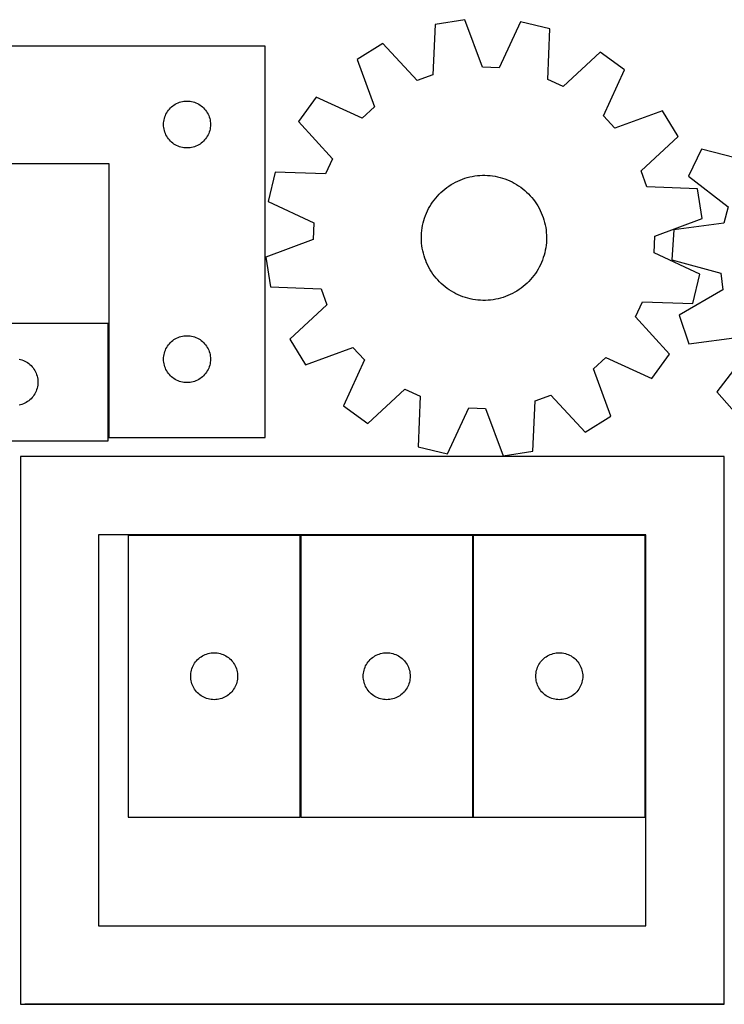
# Model space of a CAD drawing. Header units: millimetres. Extents: x 7 to 1243, y 7 to 2493.
# Tile 18 of 19: x 820 to 1091, y 2116 to 2493. Entities that reach past the tile are written whole.
import ezdxf

# ---------------------------------------------------------------- set-up
doc = ezdxf.new("R2010")
doc.units = ezdxf.units.MM
doc.layers.add('COMMON', color=5, linetype='CONTINUOUS', true_color=0x0000ff)
doc.layers.add('CUT', color=7, linetype='CONTINUOUS', true_color=0x000000)

msp = doc.modelspace()

# ---------------------------------------------------------------- linework, layer by layer
at = {"layer": 'COMMON'}
for p, q in [((854.46151, 2333.251528), (854.46151, 2376.930532)), ((928.06773, 2187.619774), (928.06773, 2295.619774)), ((994.267731, 2187.619774), (994.267731, 2295.619774)), ((1090.630058, 2115.786839), (822.310661, 2115.786839))]:
    msp.add_line(p, q, dxfattribs=at)
at = {"layer": 'CUT'}
for p, q in [((991.104564, 2493.458329), (979.709667, 2491.657831)), ((997.867046, 2475.300376), (991.104564, 2493.458329)), ((979.709667, 2491.657831), (978.875108, 2472.299475)), ((1012.470978, 2492.611007), (1004.291824, 2475.04559)), ((1023.687511, 2489.913812), (1012.470978, 2492.611007)), ((1022.986482, 2470.550161), (1023.687511, 2489.913812)), ((914.56151, 2483.251528), (734.56151, 2483.251528)), ((914.56151, 2333.251528), (914.56151, 2483.251528)), ((959.645418, 2484.264082), (949.806927, 2478.24)), ((972.841884, 2470.076211), (959.645418, 2484.264082)), ((949.806927, 2478.24), (956.444017, 2460.035839)), ((1043.103247, 2480.954416), (1028.8247, 2467.856114)), ((1052.433801, 2474.170152), (1043.103247, 2480.954416)), ((1004.291824, 2475.04559), (997.867046, 2475.300376)), ((1044.375986, 2456.548743), (1052.433801, 2474.170152)), ((978.875108, 2472.299475), (972.841884, 2470.076211)), ((1028.8247, 2467.856114), (1022.986482, 2470.550161)), ((934.099443, 2463.730811), (927.315179, 2454.400258)), ((951.720852, 2455.672996), (934.099443, 2463.730811)), ((877.078283, 2458.25166), (877.42133, 2458.730381)), ((877.42133, 2458.730381), (877.794951, 2459.185641)), ((877.794951, 2459.185641), (878.197549, 2459.615489)), ((878.197549, 2459.615489), (878.627397, 2460.018087)), ((878.627397, 2460.018087), (879.082657, 2460.391708)), ((879.082657, 2460.391708), (879.561378, 2460.734755)), ((879.561378, 2460.734755), (880.06151, 2461.045757)), ((880.06151, 2461.045757), (880.580911, 2461.323383)), ((880.580911, 2461.323383), (881.117359, 2461.566444)), ((881.117359, 2461.566444), (881.668555, 2461.773899)), ((881.668555, 2461.773899), (882.232138, 2461.944861)), ((882.232138, 2461.944861), (882.805697, 2462.078596)), ((882.805697, 2462.078596), (883.386774, 2462.174532)), ((883.386774, 2462.174532), (883.972882, 2462.232259)), ((883.972882, 2462.232259), (884.56151, 2462.251528)), ((884.56151, 2462.251528), (885.150138, 2462.232259)), ((885.150138, 2462.232259), (885.736245, 2462.174532)), ((885.736245, 2462.174532), (886.317323, 2462.078596)), ((886.317323, 2462.078596), (886.890881, 2461.944861)), ((886.890881, 2461.944861), (887.454465, 2461.773899)), ((887.454465, 2461.773899), (888.005661, 2461.566444)), ((888.005661, 2461.566444), (888.542108, 2461.323383)), ((888.542108, 2461.323383), (889.06151, 2461.045757)), ((889.06151, 2461.045757), (889.561642, 2460.734755)), ((889.561642, 2460.734755), (890.040363, 2460.391708)), ((890.040363, 2460.391708), (890.495622, 2460.018087)), ((890.495622, 2460.018087), (890.925471, 2459.615489)), ((890.925471, 2459.615489), (891.328068, 2459.185641)), ((891.328068, 2459.185641), (891.70169, 2458.730381)), ((891.70169, 2458.730381), (892.044736, 2458.25166)), ((956.444017, 2460.035839), (951.720852, 2455.672996)), ((875.638506, 2454.426264), (875.734442, 2455.007341)), ((875.734442, 2455.007341), (875.868177, 2455.5809)), ((875.868177, 2455.5809), (876.039139, 2456.144483)), ((876.039139, 2456.144483), (876.246594, 2456.695679)), ((876.246594, 2456.695679), (876.489655, 2457.232127)), ((876.489655, 2457.232127), (876.767281, 2457.751528)), ((876.767281, 2457.751528), (877.078283, 2458.25166)), ((892.044736, 2458.25166), (892.355738, 2457.751528)), ((892.355738, 2457.751528), (892.633364, 2457.232127)), ((892.633364, 2457.232127), (892.876426, 2456.695679)), ((892.876426, 2456.695679), (893.083881, 2456.144483)), ((893.083881, 2456.144483), (893.254842, 2455.5809)), ((893.254842, 2455.5809), (893.388577, 2455.007341)), ((893.388577, 2455.007341), (893.484513, 2454.426264)), ((1048.738829, 2451.825578), (1044.375986, 2456.548743)), ((1066.94299, 2458.462668), (1048.738829, 2451.825578)), ((1072.967072, 2448.624177), (1066.94299, 2458.462668)), ((875.56151, 2453.251528), (875.580779, 2453.840156)), ((875.580779, 2452.6629), (875.56151, 2453.251528)), ((875.580779, 2453.840156), (875.638506, 2454.426264)), ((875.638506, 2452.076793), (875.580779, 2452.6629)), ((875.734442, 2451.495715), (875.638506, 2452.076793)), ((875.868177, 2450.922157), (875.734442, 2451.495715)), ((893.388577, 2451.495715), (893.254842, 2450.922157)), ((893.484513, 2452.076793), (893.388577, 2451.495715)), ((893.484513, 2454.426264), (893.54224, 2453.840156)), ((893.54224, 2452.6629), (893.484513, 2452.076793)), ((893.54224, 2453.840156), (893.56151, 2453.251528)), ((893.56151, 2453.251528), (893.54224, 2452.6629)), ((927.315179, 2454.400258), (940.413481, 2440.12171)), ((876.039139, 2450.358573), (875.868177, 2450.922157)), ((876.246594, 2449.807377), (876.039139, 2450.358573)), ((876.489655, 2449.27093), (876.246594, 2449.807377)), ((876.767281, 2448.751528), (876.489655, 2449.27093)), ((877.078283, 2448.251396), (876.767281, 2448.751528)), ((877.42133, 2447.772675), (877.078283, 2448.251396)), ((877.794951, 2447.317416), (877.42133, 2447.772675)), ((878.197549, 2446.887567), (877.794951, 2447.317416)), ((891.328068, 2447.317416), (890.925471, 2446.887567)), ((891.70169, 2447.772675), (891.328068, 2447.317416)), ((892.044736, 2448.251396), (891.70169, 2447.772675)), ((892.355738, 2448.751528), (892.044736, 2448.251396)), ((892.633364, 2449.27093), (892.355738, 2448.751528)), ((892.876426, 2449.807377), (892.633364, 2449.27093)), ((893.083881, 2450.358573), (892.876426, 2449.807377)), ((893.254842, 2450.922157), (893.083881, 2450.358573)), ((1058.7792, 2435.427711), (1072.967072, 2448.624177)), ((878.627397, 2446.48497), (878.197549, 2446.887567)), ((879.082657, 2446.111348), (878.627397, 2446.48497)), ((879.561378, 2445.768302), (879.082657, 2446.111348)), ((880.06151, 2445.4573), (879.561378, 2445.768302)), ((880.580911, 2445.179674), (880.06151, 2445.4573)), ((881.117359, 2444.936613), (880.580911, 2445.179674)), ((881.668555, 2444.729157), (881.117359, 2444.936613)), ((882.232138, 2444.558196), (881.668555, 2444.729157)), ((882.805697, 2444.424461), (882.232138, 2444.558196)), ((883.386774, 2444.328525), (882.805697, 2444.424461)), ((883.972882, 2444.270798), (883.386774, 2444.328525)), ((884.56151, 2444.251528), (883.972882, 2444.270798)), ((885.150138, 2444.270798), (884.56151, 2444.251528)), ((885.736245, 2444.328525), (885.150138, 2444.270798)), ((886.317323, 2444.424461), (885.736245, 2444.328525)), ((886.890881, 2444.558196), (886.317323, 2444.424461)), ((887.454465, 2444.729157), (886.890881, 2444.558196)), ((888.005661, 2444.936613), (887.454465, 2444.729157)), ((888.542108, 2445.179674), (888.005661, 2444.936613)), ((889.06151, 2445.4573), (888.542108, 2445.179674)), ((889.561642, 2445.768302), (889.06151, 2445.4573)), ((890.040363, 2446.111348), (889.561642, 2445.768302)), ((890.495622, 2446.48497), (890.040363, 2446.111348)), ((890.925471, 2446.887567), (890.495622, 2446.48497)), ((1081.977023, 2443.817047), (1076.879972, 2433.467866)), ((1100.712847, 2438.876265), (1081.977023, 2443.817047)), ((940.413481, 2440.12171), (937.719434, 2434.283492)), ((734.56151, 2438.251528), (854.56151, 2438.251528)), ((854.56151, 2438.251528), (854.56151, 2333.251528)), ((918.355783, 2434.984521), (915.658588, 2423.767988)), ((937.719434, 2434.283492), (918.355783, 2434.984521)), ((989.318491, 2431.96328), (990.23081, 2432.318764)), ((990.23081, 2432.318764), (991.15687, 2432.636739)), ((991.15687, 2432.636739), (992.095129, 2432.916677)), ((992.095129, 2432.916677), (993.044025, 2433.158112)), ((993.044025, 2433.158112), (994.00198, 2433.360642)), ((994.00198, 2433.360642), (994.967398, 2433.52393)), ((994.967398, 2433.52393), (995.938673, 2433.647704)), ((995.938673, 2433.647704), (996.914188, 2433.731758)), ((996.914188, 2433.731758), (997.89232, 2433.775951)), ((997.89232, 2433.775951), (998.871441, 2433.780212)), ((998.871441, 2433.780212), (999.84992, 2433.744532)), ((999.84992, 2433.744532), (1000.82613, 2433.668971)), ((1000.82613, 2433.668971), (1001.798445, 2433.553655)), ((1001.798445, 2433.553655), (1002.765248, 2433.398775)), ((1002.765248, 2433.398775), (1003.724929, 2433.20459)), ((1003.724929, 2433.20459), (1004.67589, 2432.971422)), ((1004.67589, 2432.971422), (1005.61655, 2432.69966)), ((1005.61655, 2432.69966), (1006.545342, 2432.389756)), ((1006.545342, 2432.389756), (1007.460721, 2432.042225)), ((1061.002465, 2429.394487), (1058.7792, 2435.427711)), ((1076.879972, 2433.467866), (1092.217564, 2421.627228)), ((982.690858, 2427.852731), (983.441029, 2428.481967)), ((983.441029, 2428.481967), (984.216242, 2429.080081)), ((984.216242, 2429.080081), (985.015206, 2429.646078)), ((985.015206, 2429.646078), (985.836591, 2430.179014)), ((985.836591, 2430.179014), (986.67903, 2430.678004)), ((986.67903, 2430.678004), (987.541122, 2431.142217)), ((987.541122, 2431.142217), (988.42143, 2431.570881)), ((988.42143, 2431.570881), (989.318491, 2431.96328)), ((1007.460721, 2432.042225), (1008.361162, 2431.657647)), ((1008.361162, 2431.657647), (1009.245168, 2431.236661)), ((1009.245168, 2431.236661), (1010.111266, 2430.779969)), ((1010.111266, 2430.779969), (1010.958016, 2430.288329)), ((1010.958016, 2430.288329), (1011.784008, 2429.762561)), ((1011.784008, 2429.762561), (1012.587868, 2429.203539)), ((1012.587868, 2429.203539), (1013.368256, 2428.612194)), ((1013.368256, 2428.612194), (1014.123875, 2427.98951)), ((1080.36082, 2428.559928), (1061.002465, 2429.394487)), ((1082.161319, 2417.165031), (1080.36082, 2428.559928)), ((979.357749, 2424.278088), (979.964889, 2425.046252)), ((979.964889, 2425.046252), (980.602857, 2425.789012)), ((980.602857, 2425.789012), (981.27059, 2426.505132)), ((981.27059, 2426.505132), (981.966976, 2427.19342)), ((981.966976, 2427.19342), (982.690858, 2427.852731)), ((1014.123875, 2427.98951), (1014.853467, 2427.336524)), ((1014.853467, 2427.336524), (1015.555818, 2426.654322)), ((1015.555818, 2426.654322), (1016.229757, 2425.944041)), ((1016.229757, 2425.944041), (1016.874165, 2425.206861)), ((1016.874165, 2425.206861), (1017.487968, 2424.44401)), ((915.658588, 2423.767988), (933.224005, 2415.588834)), ((976.817932, 2420.102322), (977.256863, 2420.977557)), ((977.256863, 2420.977557), (977.731128, 2421.834159)), ((977.731128, 2421.834159), (978.239938, 2422.670704)), ((978.239938, 2422.670704), (978.782446, 2423.4858)), ((978.782446, 2423.4858), (979.357749, 2424.278088)), ((1017.487968, 2424.44401), (1018.070144, 2423.656758)), ((1018.070144, 2423.656758), (1018.619725, 2422.846415)), ((1018.619725, 2422.846415), (1019.135796, 2422.014329)), ((1019.135796, 2422.014329), (1019.617497, 2421.161887)), ((1019.617497, 2421.161887), (1020.064028, 2420.290505)), ((1092.217564, 2421.627228), (1090.556589, 2415.415638)), ((975.429257, 2416.444617), (975.72015, 2417.379537)), ((975.72015, 2417.379537), (976.048936, 2418.301814)), ((976.048936, 2418.301814), (976.415066, 2419.209913)), ((976.415066, 2419.209913), (976.817932, 2420.102322)), ((1020.064028, 2420.290505), (1020.474645, 2419.401636)), ((1020.474645, 2419.401636), (1020.848665, 2418.496758)), ((1020.848665, 2418.496758), (1021.185464, 2417.577377)), ((1021.185464, 2417.577377), (1021.484483, 2416.645023)), ((1064.003366, 2410.402549), (1082.161319, 2417.165031)), ((933.224005, 2415.588834), (932.969219, 2409.164056)), ((974.653323, 2412.609886), (974.788449, 2413.579647)), ((974.788449, 2413.579647), (974.963018, 2414.543089)), ((974.963018, 2414.543089), (975.176739, 2415.498609)), ((975.176739, 2415.498609), (975.429257, 2416.444617)), ((1021.484483, 2416.645023), (1021.745224, 2415.701249)), ((1021.745224, 2415.701249), (1021.967253, 2414.747626)), ((1021.967253, 2414.747626), (1022.1502, 2413.785739)), ((1022.1502, 2413.785739), (1022.29376, 2412.817191)), ((1090.556589, 2415.415638), (1071.35619, 2412.810436)), ((974.48652, 2409.678869), (974.502232, 2410.657873)), ((974.510752, 2408.700039), (974.48652, 2409.678869)), ((974.502232, 2410.657873), (974.557864, 2411.635421)), ((974.557864, 2411.635421), (974.653323, 2412.609886)), ((1022.29376, 2412.817191), (1022.397696, 2411.843593)), ((1022.397696, 2411.843593), (1022.461833, 2410.866566)), ((1022.461833, 2410.866566), (1022.486065, 2409.887736)), ((1022.486065, 2409.887736), (1022.470352, 2408.908733)), ((1063.74858, 2403.977771), (1064.003366, 2410.402549)), ((1071.35619, 2412.810436), (1070.607589, 2401.298483)), ((932.969219, 2409.164056), (914.811266, 2402.401574)), ((974.574889, 2407.723012), (974.510752, 2408.700039)), ((974.678825, 2406.749414), (974.574889, 2407.723012)), ((974.822385, 2405.780866), (974.678825, 2406.749414)), ((975.005332, 2404.81898), (974.822385, 2405.780866)), ((1022.184135, 2405.986958), (1022.009567, 2405.023516)), ((1022.319262, 2406.956719), (1022.184135, 2405.986958)), ((1022.41472, 2407.931185), (1022.319262, 2406.956719)), ((1022.470352, 2408.908733), (1022.41472, 2407.931185)), ((914.811266, 2402.401574), (916.611764, 2391.006677)), ((975.227361, 2403.865356), (975.005332, 2404.81898)), ((975.488101, 2402.921582), (975.227361, 2403.865356)), ((975.78712, 2401.989229), (975.488101, 2402.921582)), ((1021.252434, 2402.187068), (1020.923649, 2401.264791)), ((1021.543328, 2403.121989), (1021.252434, 2402.187068)), ((1021.795846, 2404.067996), (1021.543328, 2403.121989)), ((1022.009567, 2405.023516), (1021.795846, 2404.067996)), ((1081.313996, 2395.798617), (1063.74858, 2403.977771)), ((976.12392, 2401.069848), (975.78712, 2401.989229)), ((976.497939, 2400.164969), (976.12392, 2401.069848)), ((976.908556, 2399.2761), (976.497939, 2400.164969)), ((977.355087, 2398.404719), (976.908556, 2399.2761)), ((977.836789, 2397.552276), (977.355087, 2398.404719)), ((1019.715722, 2398.589049), (1019.241457, 2397.732446)), ((1020.154653, 2399.464283), (1019.715722, 2398.589049)), ((1020.557518, 2400.356692), (1020.154653, 2399.464283)), ((1020.923649, 2401.264791), (1020.557518, 2400.356692)), ((1070.607589, 2401.298483), (1089.308891, 2396.228602)), ((978.35286, 2396.720191), (977.836789, 2397.552276)), ((978.902441, 2395.909848), (978.35286, 2396.720191)), ((979.484617, 2395.122595), (978.902441, 2395.909848)), ((980.09842, 2394.359745), (979.484617, 2395.122595)), ((1017.007696, 2394.520353), (1016.369728, 2393.777593)), ((1017.614836, 2395.288517), (1017.007696, 2394.520353)), ((1018.190139, 2396.080806), (1017.614836, 2395.288517)), ((1018.732647, 2396.895901), (1018.190139, 2396.080806)), ((1019.241457, 2397.732446), (1018.732647, 2396.895901)), ((1078.616802, 2384.582084), (1081.313996, 2395.798617)), ((1089.308891, 2396.228602), (1090.151423, 2389.854213)), ((916.611764, 2391.006677), (935.97012, 2390.172118)), ((980.742827, 2393.622565), (980.09842, 2394.359745)), ((981.416767, 2392.912283), (980.742827, 2393.622565)), ((982.119117, 2392.230081), (981.416767, 2392.912283)), ((982.848709, 2391.577095), (982.119117, 2392.230081)), ((983.604328, 2390.954411), (982.848709, 2391.577095)), ((984.384717, 2390.363067), (983.604328, 2390.954411)), ((1013.531555, 2391.084638), (1012.756343, 2390.486524)), ((1014.281727, 2391.713874), (1013.531555, 2391.084638)), ((1015.005608, 2392.373185), (1014.281727, 2391.713874)), ((1015.701995, 2393.061473), (1015.005608, 2392.373185)), ((1016.369728, 2393.777593), (1015.701995, 2393.061473)), ((935.97012, 2390.172118), (938.193384, 2384.138895)), ((985.188576, 2389.804045), (984.384717, 2390.363067)), ((986.014568, 2389.278276), (985.188576, 2389.804045)), ((986.861318, 2388.786637), (986.014568, 2389.278276)), ((987.727417, 2388.329944), (986.861318, 2388.786637)), ((988.611423, 2387.908958), (987.727417, 2388.329944)), ((989.511864, 2387.52438), (988.611423, 2387.908958)), ((990.427243, 2387.17685), (989.511864, 2387.52438)), ((991.356035, 2386.866946), (990.427243, 2387.17685)), ((1005.815715, 2386.929866), (1004.877456, 2386.649928)), ((1006.741775, 2387.247841), (1005.815715, 2386.929866)), ((1007.654094, 2387.603325), (1006.741775, 2387.247841)), ((1008.551154, 2387.995725), (1007.654094, 2387.603325)), ((1009.431463, 2388.424388), (1008.551154, 2387.995725)), ((1010.293554, 2388.888601), (1009.431463, 2388.424388)), ((1011.135994, 2389.387591), (1010.293554, 2388.888601)), ((1011.957379, 2389.920528), (1011.135994, 2389.387591)), ((1012.756343, 2390.486524), (1011.957379, 2389.920528)), ((1090.151423, 2389.854213), (1073.409535, 2380.099645)), ((938.193384, 2384.138895), (924.005513, 2370.942428)), ((992.296694, 2386.595183), (991.356035, 2386.866946)), ((993.247656, 2386.362016), (992.296694, 2386.595183)), ((994.207337, 2386.16783), (993.247656, 2386.362016)), ((995.174139, 2386.012951), (994.207337, 2386.16783)), ((996.146455, 2385.897634), (995.174139, 2386.012951)), ((997.122665, 2385.822073), (996.146455, 2385.897634)), ((998.101144, 2385.786393), (997.122665, 2385.822073)), ((999.080265, 2385.790654), (998.101144, 2385.786393)), ((1000.058396, 2385.834848), (999.080265, 2385.790654)), ((1001.033912, 2385.918902), (1000.058396, 2385.834848)), ((1002.005187, 2386.042675), (1001.033912, 2385.918902)), ((1002.970605, 2386.205963), (1002.005187, 2386.042675)), ((1003.928559, 2386.408493), (1002.970605, 2386.205963)), ((1004.877456, 2386.649928), (1003.928559, 2386.408493)), ((1056.559104, 2379.444895), (1059.253151, 2385.283113)), ((1059.253151, 2385.283113), (1078.616802, 2384.582084)), ((1069.657405, 2365.166348), (1056.559104, 2379.444895)), ((1073.409535, 2380.099645), (1077.123352, 2369.17751)), ((854.361509, 2376.930532), (734.361509, 2376.930532)), ((854.361509, 2331.930532), (854.361509, 2376.930532)), ((881.668555, 2371.773899), (882.232138, 2371.944861)), ((882.232138, 2371.944861), (882.805697, 2372.078596)), ((882.805697, 2372.078596), (883.386774, 2372.174532)), ((883.386774, 2372.174532), (883.972882, 2372.232259)), ((883.972882, 2372.232259), (884.56151, 2372.251528)), ((884.56151, 2372.251528), (885.150138, 2372.232259)), ((885.150138, 2372.232259), (885.736245, 2372.174532)), ((885.736245, 2372.174532), (886.317323, 2372.078596)), ((886.317323, 2372.078596), (886.890881, 2371.944861)), ((886.890881, 2371.944861), (887.454465, 2371.773899)), ((876.767281, 2367.751528), (877.078283, 2368.25166)), ((877.078283, 2368.25166), (877.42133, 2368.730381)), ((877.42133, 2368.730381), (877.794951, 2369.185641)), ((877.794951, 2369.185641), (878.197549, 2369.615489)), ((878.197549, 2369.615489), (878.627397, 2370.018087)), ((878.627397, 2370.018087), (879.082657, 2370.391708)), ((879.082657, 2370.391708), (879.561378, 2370.734755)), ((879.561378, 2370.734755), (880.06151, 2371.045757)), ((880.06151, 2371.045757), (880.580911, 2371.323383)), ((880.580911, 2371.323383), (881.117359, 2371.566444)), ((881.117359, 2371.566444), (881.668555, 2371.773899)), ((887.454465, 2371.773899), (888.005661, 2371.566444)), ((888.005661, 2371.566444), (888.542108, 2371.323383)), ((888.542108, 2371.323383), (889.06151, 2371.045757)), ((889.06151, 2371.045757), (889.561642, 2370.734755)), ((889.561642, 2370.734755), (890.040363, 2370.391708)), ((890.040363, 2370.391708), (890.495622, 2370.018087)), ((890.495622, 2370.018087), (890.925471, 2369.615489)), ((890.925471, 2369.615489), (891.328068, 2369.185641)), ((891.328068, 2369.185641), (891.70169, 2368.730381)), ((891.70169, 2368.730381), (892.044736, 2368.25166)), ((892.044736, 2368.25166), (892.355738, 2367.751528)), ((924.005513, 2370.942428), (930.029595, 2361.103938)), ((1077.123352, 2369.17751), (1096.341262, 2371.65023)), ((875.580779, 2363.840156), (875.638506, 2364.426264)), ((875.638506, 2364.426264), (875.734442, 2365.007341)), ((875.734442, 2365.007341), (875.868177, 2365.5809)), ((875.868177, 2365.5809), (876.039139, 2366.144483)), ((876.039139, 2366.144483), (876.246594, 2366.695679)), ((876.246594, 2366.695679), (876.489655, 2367.232127)), ((876.489655, 2367.232127), (876.767281, 2367.751528)), ((892.355738, 2367.751528), (892.633364, 2367.232127)), ((892.633364, 2367.232127), (892.876426, 2366.695679)), ((892.876426, 2366.695679), (893.083881, 2366.144483)), ((893.083881, 2366.144483), (893.254842, 2365.5809)), ((893.254842, 2365.5809), (893.388577, 2365.007341)), ((893.388577, 2365.007341), (893.484513, 2364.426264)), ((893.484513, 2364.426264), (893.54224, 2363.840156)), ((930.029595, 2361.103938), (948.233756, 2367.741027)), ((948.233756, 2367.741027), (952.596599, 2363.017862)), ((1062.873141, 2355.835794), (1069.657405, 2365.166348)), ((1099.559033, 2366.083486), (1087.824457, 2350.664597)), ((820.117322, 2363.2576), (820.69088, 2363.123865)), ((820.69088, 2363.123865), (821.254464, 2362.952904)), ((821.254464, 2362.952904), (821.80566, 2362.745448)), ((821.80566, 2362.745448), (822.342107, 2362.502387)), ((822.342107, 2362.502387), (822.861509, 2362.224761)), ((822.861509, 2362.224761), (823.361641, 2361.913759)), ((823.361641, 2361.913759), (823.840362, 2361.570712)), ((823.840362, 2361.570712), (824.295621, 2361.197091)), ((824.295621, 2361.197091), (824.72547, 2360.794493)), ((824.72547, 2360.794493), (825.128067, 2360.364645)), ((875.56151, 2363.251528), (875.580779, 2363.840156)), ((875.580779, 2362.6629), (875.56151, 2363.251528)), ((875.638506, 2362.076793), (875.580779, 2362.6629)), ((875.734442, 2361.495715), (875.638506, 2362.076793)), ((875.868177, 2360.922157), (875.734442, 2361.495715)), ((876.039139, 2360.358573), (875.868177, 2360.922157)), ((893.254842, 2360.922157), (893.083881, 2360.358573)), ((893.388577, 2361.495715), (893.254842, 2360.922157)), ((893.484513, 2362.076793), (893.388577, 2361.495715)), ((893.54224, 2362.6629), (893.484513, 2362.076793)), ((893.54224, 2363.840156), (893.56151, 2363.251528)), ((893.56151, 2363.251528), (893.54224, 2362.6629)), ((952.596599, 2363.017862), (944.538784, 2345.396454)), ((1040.528568, 2359.530766), (1045.251733, 2363.893609)), ((1045.251733, 2363.893609), (1062.873141, 2355.835794)), ((825.128067, 2360.364645), (825.501689, 2359.909385)), ((825.501689, 2359.909385), (825.844735, 2359.430664)), ((825.844735, 2359.430664), (826.155737, 2358.930532)), ((826.155737, 2358.930532), (826.433363, 2358.411131)), ((826.433363, 2358.411131), (826.676425, 2357.874683)), ((826.676425, 2357.874683), (826.88388, 2357.323488)), ((826.88388, 2357.323488), (827.054841, 2356.759904)), ((827.054841, 2356.759904), (827.188576, 2356.186345)), ((876.246594, 2359.807377), (876.039139, 2360.358573)), ((876.489655, 2359.27093), (876.246594, 2359.807377)), ((876.767281, 2358.751528), (876.489655, 2359.27093)), ((877.078283, 2358.251396), (876.767281, 2358.751528)), ((877.42133, 2357.772675), (877.078283, 2358.251396)), ((877.794951, 2357.317416), (877.42133, 2357.772675)), ((878.197549, 2356.887567), (877.794951, 2357.317416)), ((878.627397, 2356.48497), (878.197549, 2356.887567)), ((890.925471, 2356.887567), (890.495622, 2356.48497)), ((891.328068, 2357.317416), (890.925471, 2356.887567)), ((891.70169, 2357.772675), (891.328068, 2357.317416)), ((892.044736, 2358.251396), (891.70169, 2357.772675)), ((892.355738, 2358.751528), (892.044736, 2358.251396)), ((892.633364, 2359.27093), (892.355738, 2358.751528)), ((892.876426, 2359.807377), (892.633364, 2359.27093)), ((893.083881, 2360.358573), (892.876426, 2359.807377)), ((1047.165657, 2341.326605), (1040.528568, 2359.530766)), ((827.188576, 2356.186345), (827.284512, 2355.605268)), ((827.284512, 2353.255797), (827.188576, 2352.674719)), ((827.284512, 2355.605268), (827.342239, 2355.019161)), ((827.342239, 2353.841904), (827.284512, 2353.255797)), ((827.342239, 2355.019161), (827.361509, 2354.430532)), ((827.361509, 2354.430532), (827.342239, 2353.841904)), ((879.082657, 2356.111348), (878.627397, 2356.48497)), ((879.561378, 2355.768302), (879.082657, 2356.111348)), ((880.06151, 2355.4573), (879.561378, 2355.768302)), ((880.580911, 2355.179674), (880.06151, 2355.4573)), ((881.117359, 2354.936613), (880.580911, 2355.179674)), ((881.668555, 2354.729157), (881.117359, 2354.936613)), ((882.232138, 2354.558196), (881.668555, 2354.729157)), ((882.805697, 2354.424461), (882.232138, 2354.558196)), ((883.386774, 2354.328525), (882.805697, 2354.424461)), ((883.972882, 2354.270798), (883.386774, 2354.328525)), ((884.56151, 2354.251528), (883.972882, 2354.270798)), ((885.150138, 2354.270798), (884.56151, 2354.251528)), ((885.736245, 2354.328525), (885.150138, 2354.270798)), ((886.317323, 2354.424461), (885.736245, 2354.328525)), ((886.890881, 2354.558196), (886.317323, 2354.424461)), ((887.454465, 2354.729157), (886.890881, 2354.558196)), ((888.005661, 2354.936613), (887.454465, 2354.729157)), ((888.542108, 2355.179674), (888.005661, 2354.936613)), ((889.06151, 2355.4573), (888.542108, 2355.179674)), ((889.561642, 2355.768302), (889.06151, 2355.4573)), ((890.040363, 2356.111348), (889.561642, 2355.768302)), ((890.495622, 2356.48497), (890.040363, 2356.111348)), ((825.844735, 2349.4304), (825.501689, 2348.951679)), ((826.155737, 2349.930532), (825.844735, 2349.4304)), ((826.433363, 2350.449934), (826.155737, 2349.930532)), ((826.676425, 2350.986381), (826.433363, 2350.449934)), ((826.88388, 2351.537577), (826.676425, 2350.986381)), ((827.054841, 2352.101161), (826.88388, 2351.537577)), ((827.188576, 2352.674719), (827.054841, 2352.101161)), ((953.869337, 2338.61219), (968.147885, 2351.710491)), ((968.147885, 2351.710491), (973.986103, 2349.016444)), ((1018.097477, 2347.26713), (1024.1307, 2349.490395)), ((1024.1307, 2349.490395), (1037.327167, 2335.302523)), ((1087.824457, 2350.664597), (1095.435296, 2341.995076)), ((820.69088, 2345.7372), (820.117322, 2345.603465)), ((821.254464, 2345.908161), (820.69088, 2345.7372)), ((821.80566, 2346.115617), (821.254464, 2345.908161)), ((822.342107, 2346.358678), (821.80566, 2346.115617)), ((822.861509, 2346.636304), (822.342107, 2346.358678)), ((823.361641, 2346.947306), (822.861509, 2346.636304)), ((823.840362, 2347.290352), (823.361641, 2346.947306)), ((824.295621, 2347.663974), (823.840362, 2347.290352)), ((824.72547, 2348.066571), (824.295621, 2347.663974)), ((825.128067, 2348.49642), (824.72547, 2348.066571)), ((825.501689, 2348.951679), (825.128067, 2348.49642)), ((944.538784, 2345.396454), (953.869337, 2338.61219)), ((973.986103, 2349.016444), (973.285074, 2329.652793)), ((1017.262918, 2327.908775), (1018.097477, 2347.26713)), ((984.501607, 2326.955599), (992.680761, 2344.521015)), ((992.680761, 2344.521015), (999.105539, 2344.266229)), ((999.105539, 2344.266229), (1005.868021, 2326.108276)), ((1037.327167, 2335.302523), (1047.165657, 2341.326605)), ((674.361509, 2331.930532), (854.361509, 2331.930532)), ((854.56151, 2333.251528), (914.56151, 2333.251528)), ((973.285074, 2329.652793), (984.501607, 2326.955599)), ((1005.868021, 2326.108276), (1017.262918, 2327.908775)), ((1090.630058, 2325.886839), (820.630058, 2325.886839)), ((820.630058, 2325.886839), (820.630058, 2115.886839)), ((1090.630058, 2115.886839), (1090.630058, 2325.886839)), ((1060.630058, 2295.886839), (850.630058, 2295.886839)), ((850.630058, 2295.886839), (850.630058, 2145.886839)), ((861.967729, 2295.619774), (861.967729, 2187.619774)), ((927.967729, 2295.619774), (861.967729, 2295.619774)), ((927.967729, 2187.619774), (927.967729, 2295.619774)), ((928.16773, 2295.619774), (928.16773, 2187.619774)), ((994.16773, 2295.619774), (928.16773, 2295.619774)), ((994.16773, 2187.619774), (994.16773, 2295.619774)), ((994.367731, 2295.619774), (994.367731, 2187.619774)), ((1060.367731, 2295.619774), (994.367731, 2295.619774)), ((1060.367731, 2187.619774), (1060.367731, 2295.619774)), ((1060.630058, 2145.886839), (1060.630058, 2295.886839)), ((887.827549, 2247.098627), (888.20117, 2247.553886)), ((888.20117, 2247.553886), (888.603768, 2247.983735)), ((888.603768, 2247.983735), (889.033616, 2248.386332)), ((889.033616, 2248.386332), (889.488876, 2248.759954)), ((889.488876, 2248.759954), (889.967597, 2249.103)), ((889.967597, 2249.103), (890.467729, 2249.414003)), ((890.467729, 2249.414003), (890.987131, 2249.691629)), ((890.987131, 2249.691629), (891.523578, 2249.93469)), ((891.523578, 2249.93469), (892.074774, 2250.142145)), ((892.074774, 2250.142145), (892.638357, 2250.313106)), ((892.638357, 2250.313106), (893.211916, 2250.446841)), ((893.211916, 2250.446841), (893.792993, 2250.542778)), ((893.792993, 2250.542778), (894.379101, 2250.600504)), ((894.379101, 2250.600504), (894.967729, 2250.619774)), ((894.967729, 2250.619774), (895.556357, 2250.600504)), ((895.556357, 2250.600504), (896.142464, 2250.542778)), ((896.142464, 2250.542778), (896.723542, 2250.446841)), ((896.723542, 2250.446841), (897.2971, 2250.313106)), ((897.2971, 2250.313106), (897.860684, 2250.142145)), ((897.860684, 2250.142145), (898.41188, 2249.93469)), ((898.41188, 2249.93469), (898.948327, 2249.691629)), ((898.948327, 2249.691629), (899.467729, 2249.414003)), ((899.467729, 2249.414003), (899.967861, 2249.103)), ((899.967861, 2249.103), (900.446582, 2248.759954)), ((900.446582, 2248.759954), (900.901841, 2248.386332)), ((900.901841, 2248.386332), (901.33169, 2247.983735)), ((901.33169, 2247.983735), (901.734287, 2247.553886)), ((901.734287, 2247.553886), (902.107909, 2247.098627)), ((954.02755, 2247.098627), (954.401171, 2247.553886)), ((954.401171, 2247.553886), (954.803769, 2247.983735)), ((954.803769, 2247.983735), (955.233617, 2248.386332)), ((955.233617, 2248.386332), (955.688877, 2248.759954)), ((955.688877, 2248.759954), (956.167598, 2249.103)), ((956.167598, 2249.103), (956.66773, 2249.414003)), ((956.66773, 2249.414003), (957.187132, 2249.691629)), ((957.187132, 2249.691629), (957.723579, 2249.93469)), ((957.723579, 2249.93469), (958.274775, 2250.142145)), ((958.274775, 2250.142145), (958.838358, 2250.313106)), ((958.838358, 2250.313106), (959.411917, 2250.446841)), ((959.411917, 2250.446841), (959.992994, 2250.542778)), ((959.992994, 2250.542778), (960.579102, 2250.600504)), ((960.579102, 2250.600504), (961.16773, 2250.619774)), ((961.16773, 2250.619774), (961.756358, 2250.600504)), ((961.756358, 2250.600504), (962.342465, 2250.542778)), ((962.342465, 2250.542778), (962.923543, 2250.446841)), ((962.923543, 2250.446841), (963.497101, 2250.313106)), ((963.497101, 2250.313106), (964.060685, 2250.142145)), ((964.060685, 2250.142145), (964.611881, 2249.93469)), ((964.611881, 2249.93469), (965.148328, 2249.691629)), ((965.148328, 2249.691629), (965.66773, 2249.414003)), ((965.66773, 2249.414003), (966.167862, 2249.103)), ((966.167862, 2249.103), (966.646583, 2248.759954)), ((966.646583, 2248.759954), (967.101842, 2248.386332)), ((967.101842, 2248.386332), (967.531691, 2247.983735)), ((967.531691, 2247.983735), (967.934288, 2247.553886)), ((967.934288, 2247.553886), (968.30791, 2247.098627)), ((1020.227551, 2247.098627), (1020.601172, 2247.553886)), ((1020.601172, 2247.553886), (1021.00377, 2247.983735)), ((1021.00377, 2247.983735), (1021.433618, 2248.386332)), ((1021.433618, 2248.386332), (1021.888878, 2248.759954)), ((1021.888878, 2248.759954), (1022.367599, 2249.103)), ((1022.367599, 2249.103), (1022.867731, 2249.414003)), ((1022.867731, 2249.414003), (1023.387133, 2249.691629)), ((1023.387133, 2249.691629), (1023.92358, 2249.93469)), ((1023.92358, 2249.93469), (1024.474776, 2250.142145)), ((1024.474776, 2250.142145), (1025.038359, 2250.313106)), ((1025.038359, 2250.313106), (1025.611918, 2250.446841)), ((1025.611918, 2250.446841), (1026.192995, 2250.542778)), ((1026.192995, 2250.542778), (1026.779103, 2250.600504)), ((1026.779103, 2250.600504), (1027.367731, 2250.619774)), ((1027.367731, 2250.619774), (1027.956359, 2250.600504)), ((1027.956359, 2250.600504), (1028.542466, 2250.542778)), ((1028.542466, 2250.542778), (1029.123544, 2250.446841)), ((1029.123544, 2250.446841), (1029.697102, 2250.313106)), ((1029.697102, 2250.313106), (1030.260686, 2250.142145)), ((1030.260686, 2250.142145), (1030.811882, 2249.93469)), ((1030.811882, 2249.93469), (1031.348329, 2249.691629)), ((1031.348329, 2249.691629), (1031.867731, 2249.414003)), ((1031.867731, 2249.414003), (1032.367863, 2249.103)), ((1032.367863, 2249.103), (1032.846584, 2248.759954)), ((1032.846584, 2248.759954), (1033.301843, 2248.386332)), ((1033.301843, 2248.386332), (1033.731692, 2247.983735)), ((1033.731692, 2247.983735), (1034.134289, 2247.553886)), ((1034.134289, 2247.553886), (1034.507911, 2247.098627)), ((886.044725, 2242.79451), (886.140661, 2243.375587)), ((886.140661, 2243.375587), (886.274396, 2243.949145)), ((886.274396, 2243.949145), (886.445358, 2244.512729)), ((886.445358, 2244.512729), (886.652813, 2245.063925)), ((886.652813, 2245.063925), (886.895874, 2245.600372)), ((886.895874, 2245.600372), (887.1735, 2246.119774)), ((887.1735, 2246.119774), (887.484502, 2246.619906)), ((887.484502, 2246.619906), (887.827549, 2247.098627)), ((902.107909, 2247.098627), (902.450955, 2246.619906)), ((902.450955, 2246.619906), (902.761957, 2246.119774)), ((902.761957, 2246.119774), (903.039583, 2245.600372)), ((903.039583, 2245.600372), (903.282645, 2245.063925)), ((903.282645, 2245.063925), (903.4901, 2244.512729)), ((903.4901, 2244.512729), (903.661061, 2243.949145)), ((903.661061, 2243.949145), (903.794796, 2243.375587)), ((903.794796, 2243.375587), (903.890732, 2242.79451)), ((952.244726, 2242.79451), (952.340662, 2243.375587)), ((952.340662, 2243.375587), (952.474397, 2243.949145)), ((952.474397, 2243.949145), (952.645359, 2244.512729)), ((952.645359, 2244.512729), (952.852814, 2245.063925)), ((952.852814, 2245.063925), (953.095875, 2245.600372)), ((953.095875, 2245.600372), (953.373501, 2246.119774)), ((953.373501, 2246.119774), (953.684503, 2246.619906)), ((953.684503, 2246.619906), (954.02755, 2247.098627)), ((968.30791, 2247.098627), (968.650956, 2246.619906)), ((968.650956, 2246.619906), (968.961958, 2246.119774)), ((968.961958, 2246.119774), (969.239584, 2245.600372)), ((969.239584, 2245.600372), (969.482646, 2245.063925)), ((969.482646, 2245.063925), (969.690101, 2244.512729)), ((969.690101, 2244.512729), (969.861062, 2243.949145)), ((969.861062, 2243.949145), (969.994797, 2243.375587)), ((969.994797, 2243.375587), (970.090733, 2242.79451)), ((1018.444727, 2242.79451), (1018.540663, 2243.375587)), ((1018.540663, 2243.375587), (1018.674398, 2243.949145)), ((1018.674398, 2243.949145), (1018.84536, 2244.512729)), ((1018.84536, 2244.512729), (1019.052815, 2245.063925)), ((1019.052815, 2245.063925), (1019.295876, 2245.600372)), ((1019.295876, 2245.600372), (1019.573502, 2246.119774)), ((1019.573502, 2246.119774), (1019.884504, 2246.619906)), ((1019.884504, 2246.619906), (1020.227551, 2247.098627)), ((1034.507911, 2247.098627), (1034.850957, 2246.619906)), ((1034.850957, 2246.619906), (1035.161959, 2246.119774)), ((1035.161959, 2246.119774), (1035.439585, 2245.600372)), ((1035.439585, 2245.600372), (1035.682647, 2245.063925)), ((1035.682647, 2245.063925), (1035.890102, 2244.512729)), ((1035.890102, 2244.512729), (1036.061063, 2243.949145)), ((1036.061063, 2243.949145), (1036.194798, 2243.375587)), ((1036.194798, 2243.375587), (1036.290734, 2242.79451)), ((885.967729, 2241.619774), (885.986998, 2242.208402)), ((885.986998, 2241.031146), (885.967729, 2241.619774)), ((885.986998, 2242.208402), (886.044725, 2242.79451)), ((886.044725, 2240.445038), (885.986998, 2241.031146)), ((886.140661, 2239.863961), (886.044725, 2240.445038)), ((886.274396, 2239.290402), (886.140661, 2239.863961)), ((903.794796, 2239.863961), (903.661061, 2239.290402)), ((903.890732, 2240.445038), (903.794796, 2239.863961)), ((903.890732, 2242.79451), (903.948459, 2242.208402)), ((903.948459, 2241.031146), (903.890732, 2240.445038)), ((903.948459, 2242.208402), (903.967729, 2241.619774)), ((903.967729, 2241.619774), (903.948459, 2241.031146)), ((952.16773, 2241.619774), (952.186999, 2242.208402)), ((952.186999, 2241.031146), (952.16773, 2241.619774)), ((952.186999, 2242.208402), (952.244726, 2242.79451)), ((952.244726, 2240.445038), (952.186999, 2241.031146)), ((952.340662, 2239.863961), (952.244726, 2240.445038)), ((952.474397, 2239.290402), (952.340662, 2239.863961)), ((969.994797, 2239.863961), (969.861062, 2239.290402)), ((970.090733, 2240.445038), (969.994797, 2239.863961)), ((970.090733, 2242.79451), (970.14846, 2242.208402)), ((970.14846, 2241.031146), (970.090733, 2240.445038)), ((970.14846, 2242.208402), (970.16773, 2241.619774)), ((970.16773, 2241.619774), (970.14846, 2241.031146)), ((1018.367731, 2241.619774), (1018.387, 2242.208402)), ((1018.387, 2241.031146), (1018.367731, 2241.619774)), ((1018.387, 2242.208402), (1018.444727, 2242.79451)), ((1018.444727, 2240.445038), (1018.387, 2241.031146)), ((1018.540663, 2239.863961), (1018.444727, 2240.445038)), ((1018.674398, 2239.290402), (1018.540663, 2239.863961)), ((1036.194798, 2239.863961), (1036.061063, 2239.290402)), ((1036.290734, 2240.445038), (1036.194798, 2239.863961)), ((1036.290734, 2242.79451), (1036.348461, 2242.208402)), ((1036.348461, 2241.031146), (1036.290734, 2240.445038)), ((1036.348461, 2242.208402), (1036.367731, 2241.619774)), ((1036.367731, 2241.619774), (1036.348461, 2241.031146)), ((886.445358, 2238.726819), (886.274396, 2239.290402)), ((886.652813, 2238.175623), (886.445358, 2238.726819)), ((886.895874, 2237.639176), (886.652813, 2238.175623)), ((887.1735, 2237.119774), (886.895874, 2237.639176)), ((887.484502, 2236.619642), (887.1735, 2237.119774)), ((887.827549, 2236.140921), (887.484502, 2236.619642)), ((888.20117, 2235.685662), (887.827549, 2236.140921)), ((902.107909, 2236.140921), (901.734287, 2235.685662)), ((902.450955, 2236.619642), (902.107909, 2236.140921)), ((902.761957, 2237.119774), (902.450955, 2236.619642)), ((903.039583, 2237.639176), (902.761957, 2237.119774)), ((903.282645, 2238.175623), (903.039583, 2237.639176)), ((903.4901, 2238.726819), (903.282645, 2238.175623)), ((903.661061, 2239.290402), (903.4901, 2238.726819)), ((952.645359, 2238.726819), (952.474397, 2239.290402)), ((952.852814, 2238.175623), (952.645359, 2238.726819)), ((953.095875, 2237.639176), (952.852814, 2238.175623)), ((953.373501, 2237.119774), (953.095875, 2237.639176)), ((953.684503, 2236.619642), (953.373501, 2237.119774)), ((954.02755, 2236.140921), (953.684503, 2236.619642)), ((954.401171, 2235.685662), (954.02755, 2236.140921)), ((968.30791, 2236.140921), (967.934288, 2235.685662)), ((968.650956, 2236.619642), (968.30791, 2236.140921)), ((968.961958, 2237.119774), (968.650956, 2236.619642)), ((969.239584, 2237.639176), (968.961958, 2237.119774)), ((969.482646, 2238.175623), (969.239584, 2237.639176)), ((969.690101, 2238.726819), (969.482646, 2238.175623)), ((969.861062, 2239.290402), (969.690101, 2238.726819)), ((1018.84536, 2238.726819), (1018.674398, 2239.290402)), ((1019.052815, 2238.175623), (1018.84536, 2238.726819)), ((1019.295876, 2237.639176), (1019.052815, 2238.175623)), ((1019.573502, 2237.119774), (1019.295876, 2237.639176)), ((1019.884504, 2236.619642), (1019.573502, 2237.119774)), ((1020.227551, 2236.140921), (1019.884504, 2236.619642)), ((1020.601172, 2235.685662), (1020.227551, 2236.140921)), ((1034.507911, 2236.140921), (1034.134289, 2235.685662)), ((1034.850957, 2236.619642), (1034.507911, 2236.140921)), ((1035.161959, 2237.119774), (1034.850957, 2236.619642)), ((1035.439585, 2237.639176), (1035.161959, 2237.119774)), ((1035.682647, 2238.175623), (1035.439585, 2237.639176)), ((1035.890102, 2238.726819), (1035.682647, 2238.175623)), ((1036.061063, 2239.290402), (1035.890102, 2238.726819)), ((888.603768, 2235.255813), (888.20117, 2235.685662)), ((889.033616, 2234.853216), (888.603768, 2235.255813)), ((889.488876, 2234.479594), (889.033616, 2234.853216)), ((889.967597, 2234.136547), (889.488876, 2234.479594)), ((890.467729, 2233.825545), (889.967597, 2234.136547)), ((890.987131, 2233.547919), (890.467729, 2233.825545)), ((891.523578, 2233.304858), (890.987131, 2233.547919)), ((892.074774, 2233.097403), (891.523578, 2233.304858)), ((892.638357, 2232.926441), (892.074774, 2233.097403)), ((893.211916, 2232.792706), (892.638357, 2232.926441)), ((893.792993, 2232.69677), (893.211916, 2232.792706)), ((894.379101, 2232.639044), (893.792993, 2232.69677)), ((894.967729, 2232.619774), (894.379101, 2232.639044)), ((895.556357, 2232.639044), (894.967729, 2232.619774)), ((896.142464, 2232.69677), (895.556357, 2232.639044)), ((896.723542, 2232.792706), (896.142464, 2232.69677)), ((897.2971, 2232.926441), (896.723542, 2232.792706)), ((897.860684, 2233.097403), (897.2971, 2232.926441)), ((898.41188, 2233.304858), (897.860684, 2233.097403)), ((898.948327, 2233.547919), (898.41188, 2233.304858)), ((899.467729, 2233.825545), (898.948327, 2233.547919)), ((899.967861, 2234.136547), (899.467729, 2233.825545)), ((900.446582, 2234.479594), (899.967861, 2234.136547)), ((900.901841, 2234.853216), (900.446582, 2234.479594)), ((901.33169, 2235.255813), (900.901841, 2234.853216)), ((901.734287, 2235.685662), (901.33169, 2235.255813)), ((954.803769, 2235.255813), (954.401171, 2235.685662)), ((955.233617, 2234.853216), (954.803769, 2235.255813)), ((955.688877, 2234.479594), (955.233617, 2234.853216)), ((956.167598, 2234.136547), (955.688877, 2234.479594)), ((956.66773, 2233.825545), (956.167598, 2234.136547)), ((957.187132, 2233.547919), (956.66773, 2233.825545)), ((957.723579, 2233.304858), (957.187132, 2233.547919)), ((958.274775, 2233.097403), (957.723579, 2233.304858)), ((958.838358, 2232.926441), (958.274775, 2233.097403)), ((959.411917, 2232.792706), (958.838358, 2232.926441)), ((959.992994, 2232.69677), (959.411917, 2232.792706)), ((960.579102, 2232.639044), (959.992994, 2232.69677)), ((961.16773, 2232.619774), (960.579102, 2232.639044)), ((961.756358, 2232.639044), (961.16773, 2232.619774)), ((962.342465, 2232.69677), (961.756358, 2232.639044)), ((962.923543, 2232.792706), (962.342465, 2232.69677)), ((963.497101, 2232.926441), (962.923543, 2232.792706)), ((964.060685, 2233.097403), (963.497101, 2232.926441)), ((964.611881, 2233.304858), (964.060685, 2233.097403)), ((965.148328, 2233.547919), (964.611881, 2233.304858)), ((965.66773, 2233.825545), (965.148328, 2233.547919)), ((966.167862, 2234.136547), (965.66773, 2233.825545)), ((966.646583, 2234.479594), (966.167862, 2234.136547)), ((967.101842, 2234.853216), (966.646583, 2234.479594)), ((967.531691, 2235.255813), (967.101842, 2234.853216)), ((967.934288, 2235.685662), (967.531691, 2235.255813)), ((1021.00377, 2235.255813), (1020.601172, 2235.685662)), ((1021.433618, 2234.853216), (1021.00377, 2235.255813)), ((1021.888878, 2234.479594), (1021.433618, 2234.853216)), ((1022.367599, 2234.136547), (1021.888878, 2234.479594)), ((1022.867731, 2233.825545), (1022.367599, 2234.136547)), ((1023.387133, 2233.547919), (1022.867731, 2233.825545)), ((1023.92358, 2233.304858), (1023.387133, 2233.547919)), ((1024.474776, 2233.097403), (1023.92358, 2233.304858)), ((1025.038359, 2232.926441), (1024.474776, 2233.097403)), ((1025.611918, 2232.792706), (1025.038359, 2232.926441)), ((1026.192995, 2232.69677), (1025.611918, 2232.792706)), ((1026.779103, 2232.639044), (1026.192995, 2232.69677)), ((1027.367731, 2232.619774), (1026.779103, 2232.639044)), ((1027.956359, 2232.639044), (1027.367731, 2232.619774)), ((1028.542466, 2232.69677), (1027.956359, 2232.639044)), ((1029.123544, 2232.792706), (1028.542466, 2232.69677)), ((1029.697102, 2232.926441), (1029.123544, 2232.792706)), ((1030.260686, 2233.097403), (1029.697102, 2232.926441)), ((1030.811882, 2233.304858), (1030.260686, 2233.097403)), ((1031.348329, 2233.547919), (1030.811882, 2233.304858)), ((1031.867731, 2233.825545), (1031.348329, 2233.547919)), ((1032.367863, 2234.136547), (1031.867731, 2233.825545)), ((1032.846584, 2234.479594), (1032.367863, 2234.136547)), ((1033.301843, 2234.853216), (1032.846584, 2234.479594)), ((1033.731692, 2235.255813), (1033.301843, 2234.853216)), ((1034.134289, 2235.685662), (1033.731692, 2235.255813)), ((861.967729, 2187.619774), (927.967729, 2187.619774)), ((928.16773, 2187.619774), (994.16773, 2187.619774)), ((994.367731, 2187.619774), (1060.367731, 2187.619774)), ((850.630058, 2145.886839), (1060.630058, 2145.886839)), ((820.630058, 2115.886839), (1090.630058, 2115.886839))]:
    msp.add_line(p, q, dxfattribs=at)

doc.saveas('drawing.dxf')
